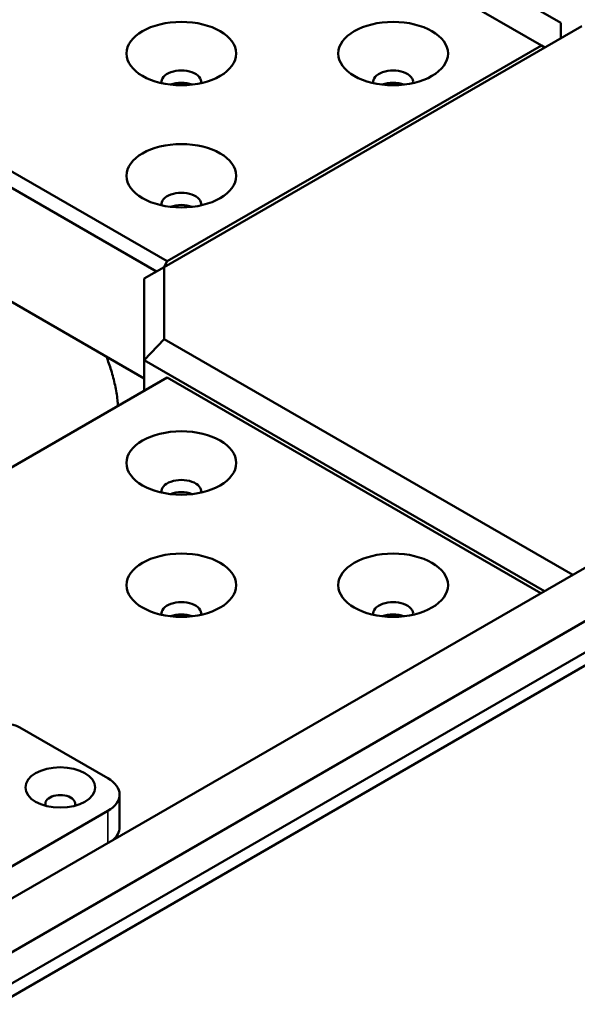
# Model space of a CAD drawing. Header units: millimetres. Extents: x 0 to 4584, y -120 to 1188.
# Tile 101 of 105: x 1476 to 1531, y 686 to 785. Entities that reach past the tile are written whole.
import ezdxf

# ---------------------------------------------------------------- set-up
doc = ezdxf.new("R2010")
doc.units = ezdxf.units.MM
doc.header["$LTSCALE"] = 2
doc.layers.add('Sichtbar (ISO)', color=7, linetype='Continuous', lineweight=50)
doc.layers.add('Sichtbar schmal (ISO)', color=7, linetype='Continuous', lineweight=35)

msp = doc.modelspace()

# ---------------------------------------------------------------- linework, layer by layer
at = {"layer": 'Sichtbar (ISO)'}
for p, q in [((1394.5642, 815.9434), (1490.3772, 760.6258)), ((1393.8571, 814.7187), (1489.3165, 759.6052)), ((1487.3061, 805.6732), (1527.8538, 782.2629)), ((1488.0791, 748.8887), (1393.8571, 803.2877)), ((1529.7984, 784.5287), (1518.1311, 791.2648)), ((1529.7984, 782.9774), (1529.7984, 784.5287)), ((1490.0791, 760.0454), (1531.9197, 784.2021)), ((1527.8538, 782.2629), (1490.3772, 760.6258)), ((1527.8538, 782.2629), (1528.2074, 782.0588)), ((1585.0233, 760.4115), (1411.5589, 660.2618)), ((1490.0791, 760.0454), (1488.0791, 758.8907)), ((1490.0236, 760.0134), (1490.3772, 760.6258)), ((1490.0791, 752.8371), (1490.0791, 760.0454)), ((1488.0791, 750.7258), (1488.0791, 758.8907)), ((1589.9731, 757.9168), (1416.1943, 657.5855)), ((1595.5593, 757.9926), (1418.924, 656.0122)), ((1596.6907, 757.3394), (1420.0554, 655.359)), ((1488.0791, 750.7258), (1490.0791, 752.8371)), ((1490.0791, 752.8371), (1530.9915, 729.2162)), ((1488.0791, 750.7258), (1528.1631, 727.5832)), ((1488.0791, 750.7258), (1488.0791, 747.6639)), ((1490.3772, 748.9907), (1451.9972, 726.832)), ((1527.8096, 727.3791), (1490.3772, 748.9907)), ((1484.4375, 708.8191), (1475.5987, 713.9222)), ((1485.6091, 707.1861), (1485.6091, 703.9201)), ((1467.4669, 695.7551), (1484.4375, 705.5531))]:
    msp.add_line(p, q, dxfattribs=at)
for centre, major_axis in [((1491.7914, 781.4465), (-5.5, 0)), ((1513.0046, 781.4465), (5.5, 0)), ((1491.7914, 769.199), (5.5, 0)), ((1491.7914, 740.4175), (-5.5, 0)), ((1491.7914, 728.1701), (-5.5, 0)), ((1513.0046, 728.1701), (-5.5, 0)), ((1479.6645, 707.9005), (3.5, 0))]:
    msp.add_ellipse(centre, major_axis=major_axis, ratio=0.5773503, dxfattribs=at)
for centre, major_axis, start_param, end_param in [((1491.7914, 778.5887), (2, 0), 6.1946815, 9.5132818), ((1513.0046, 778.5887), (2, 0), 6.1946815, 9.5132818), ((1491.7914, 777.364), (2, 0), 0.9967109, 2.1448818), ((1491.7914, 777.364), (-2, 0), 4.1383035, 5.2864745), ((1513.0046, 777.364), (2, 0), 0.9967109, 2.1448818), ((1513.0046, 777.364), (-2, 0), 4.1383035, 5.2864745), ((1491.7914, 766.3413), (2, 0), 6.1946815, 9.5132818), ((1491.7914, 765.1165), (2, 0), 0.9967109, 2.1448818), ((1491.7914, 765.1165), (-2, 0), 4.1383035, 5.2864745), ((1491.7914, 737.5598), (2, 0), 6.1946815, 9.5132818), ((1491.7914, 736.335), (2, 0), 0.9967109, 2.1448818), ((1491.7914, 736.335), (-2, 0), 4.1383015, 5.2864758), ((1491.7914, 725.3123), (2, 0), 6.1946815, 9.5132818), ((1513.0046, 725.3123), (2, 0), 6.1946815, 9.5132818), ((1491.7914, 724.0876), (2, 0), 0.9967109, 2.1448818), ((1491.7914, 724.0876), (-2, 0), 4.1383035, 5.2864745), ((1513.0046, 724.0876), (2, 0), 0.9967109, 2.1448818), ((1513.0046, 724.0876), (-2, 0), 4.1383035, 5.2864745), ((1474.1844, 713.1057), (2, 0), 0.7853982, 2.3561945), ((1481.6091, 707.1861), (4, 0), 5.4977871, 7.0685835), ((1479.6645, 706.2675), (1.5, 0), 6.0452442, 9.6627191), ((1481.6091, 703.9201), (4, 0), 5.6749717, 6.2831853)]:
    msp.add_ellipse(centre, major_axis=major_axis, ratio=0.5773503, start_param=start_param, end_param=end_param, dxfattribs=at)
msp.add_open_spline([(1485.4554, 746.1491), (1485.4377, 746.3389), (1485.4175, 746.5298), (1485.3944, 746.722), (1485.3356, 747.2111), (1485.2577, 747.7083), (1485.1501, 748.2133), (1485.0453, 748.7052), (1484.9125, 749.2044), (1484.7576, 749.705), (1484.6162, 750.1624), (1484.4564, 750.6209), (1484.2856, 751.0788)], degree=3, knots=[0.108708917, 0.108708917, 0.108708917, 0.108708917, 0.119275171, 0.119275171, 0.119275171, 0.146162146, 0.146162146, 0.146162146, 0.172356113, 0.172356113, 0.172356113, 0.196286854, 0.196286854, 0.196286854, 0.196286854], dxfattribs=at)
at = {"layer": 'Sichtbar schmal (ISO)'}
msp.add_line((1484.4375, 702.3382), (1484.4375, 705.5531), dxfattribs=at)

doc.saveas('drawing.dxf')
